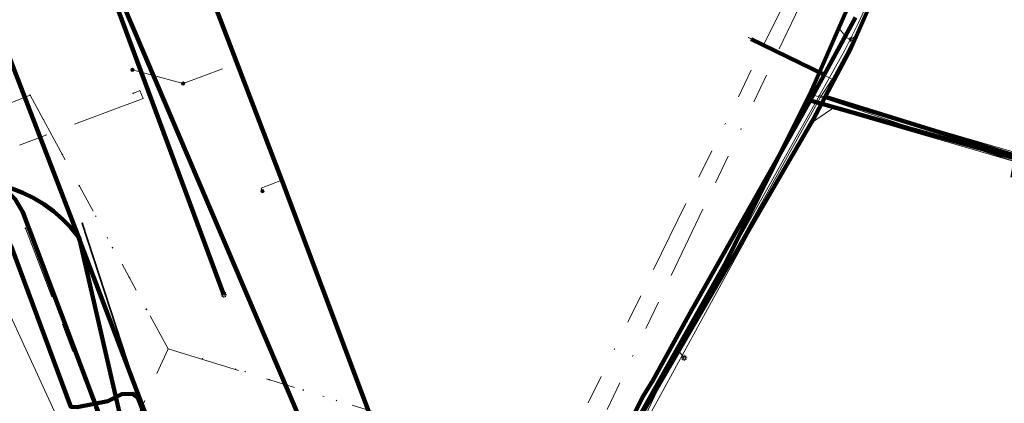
# Model space of a CAD drawing. Header units: metres. Extents: x 242122 to 243107, y 567823 to 568786.
# Tile 10 of 89: x 242335 to 242402, y 567925 to 567951. Entities that reach past the tile are written whole.
import ezdxf
from ezdxf.lldxf.tags import DXFTag

# ---------------------------------------------------------------- set-up
doc = ezdxf.new("R2010")
doc.units = ezdxf.units.M
doc.linetypes.add('RI-OVERIG-SO', pattern=[17, 5, -2, 2, -2, 0, -2, 2, -2])
for name, color, linetype, lineweight in [('B-WE-IE-MEUBILAIR_ENEXIS NETBEHEER BV-S', 7, 'Continuous', 18), ('B-WE-KL-DATA_COAXKABEL_10_ZIGGO BV-G', 90, 'KL-DATA-SO', 18), ('B-WE-KL-DATA_COAXKABEL_17_ZIGGO BV-G', 90, 'KL-DATA-SO', 18), ('B-WE-KL-DATA_HULPSTUK_KPN BV-S', 90, 'Continuous', 18), ('B-WE-KL-DATA_KABELBED_KPN BV-G', 90, 'Continuous', 100), ('B-WE-KL-DATA_KABELBED_ZIGGO BV-G', 90, 'Continuous', 100), ('B-WE-KL-DATA_MANTELBUIS_REGGEFIBER OPERATOR BV-G', 90, 'Continuous', 100), ('B-WE-KL-DATA_REGGEFIBER OPERATOR BV-G', 90, 'KL-DATA-SO', 18), ('B-WE-KL-ET_LS_230 V_ENEXIS NETBEHEER BV-G', 190, 'KL-LS-SO', 18), ('B-WE-KL-ET_LS_400 V_ENEXIS NETBEHEER BV-G', 190, 'KL-LS-SO', 18), ('B-WE-KL-ET_LS_ENEXIS NETBEHEER BV-G', 190, 'KL-LS-SO', 18), ('B-WE-KL-ET_LS_HULPSTUK_ENEXIS NETBEHEER BV-S', 190, 'Continuous', 18), ('B-WE-KL-ET_LS_KABELBED_ENEXIS NETBEHEER BV-G', 190, 'Continuous', 100), ('B-WE-KL-ET_MS_10 KV_ENEXIS NETBEHEER BV-G', 130, 'KL-MS-SO', 18), ('B-WE-KL-ET_MS_KABELBED_ENEXIS NETBEHEER BV-G', 130, 'Continuous', 100), ('B-WE-KL-GAS_LD_HULPSTUK_ENEXIS NETBEHEER BV-S', 50, 'Continuous', 18), ('B-WE-KL-GAS_LD_POLYETHYLEEN PE_32_0.1 BAR_ENEXIS NETBEHEER BV-G', 50, 'KL-GAS_LD-SO', 18), ('B-WE-KL-GAS_LD_SLAGVAST PVC_63_0.1 BAR_ENEXIS NETBEHEER BV-G', 50, 'KL-GAS_LD-SO', 18), ('B-WE-KL-WATER_HULPSTUK_WMD DRINKWATER NV-S', 170, 'Continuous', 18), ('B-WE-KL-WATER_POLYETHYLEEN PE_25_WMD DRINKWATER NV-G', 170, 'KL-WATER-SO', 18), ('B-WE-KL-WATER_POLYVINYLCHLORIDE PVC_110_WMD DRINKWATER NV-G', 170, 'KL-WATER-SO', 18), ('B-WE-RI-VRIJVERVAL_GEMEENTE TYNAARLO-G', 210, 'RI-OVERIG-SO', 18), ('B-WE-RI-VRIJVERVAL_HULPSTUK_GEMEENTE TYNAARLO-S', 210, 'Continuous', 18), ('V-WE-KL-WATER_GIETIJZER_150_WMD DRINKWATER NV-G', 170, 'V-KL-WATER-SO', 35), ('V-WE-KL-WATER_HULPSTUK_WMD DRINKWATER NV-S', 170, 'Continuous', 25)]:
    doc.layers.add(name, color=color, linetype=linetype, lineweight=lineweight)
doc.styles.add('NLCS-ISO', font='NLCS-ISO.ttf')
doc.styles.get("Standard").update_dxf_attribs({"font": 'arial.ttf'})
tags = doc.linetypes.add('KL-DATA-SO', pattern='A,4,-1,[101,NLCS.shx,S=0.5,R=0,X=0,Y=0],-1,4,-1,["D",Standard,S=1,R=0,X=-0.25,Y=-0.5],-1.5', length=12.5).pattern_tags.tags
tags[18] = DXFTag(74, 10)
tags = doc.linetypes.add('KL-GAS_LD-SO', pattern='A,4,-1,[69,NLCS.shx,S=0.5,R=0,X=0,Y=0],-1,4,-1,["L",Standard,S=1,R=0,X=0.25,Y=-0.5],-2', length=13).pattern_tags.tags
tags[18] = DXFTag(74, 10)
tags = doc.linetypes.add('KL-LS-SO', pattern='A,4,-1,[103,NLCS.shx,S=0.75,R=0,X=0,Y=0],-1,4,-1,["L",Standard,S=1,R=0,X=0,Y=-0.5],-2', length=13).pattern_tags.tags
tags[18] = DXFTag(74, 10)
tags = doc.linetypes.add('KL-MS-SO', pattern='A,4,-1,[103,NLCS.shx,S=0.75,R=0,X=0,Y=0],-1,4,-1,["M",Standard,S=1,R=0,X=0,Y=-0.5],-2', length=13).pattern_tags.tags
tags[18] = DXFTag(74, 10)
doc.linetypes.add('KL-WATER-SO', pattern='A,7,-0.5,[168,NLCS.shx,S=0.75,R=0,X=0.75,Y=0],-2', length=9.5)
doc.linetypes.add('V-KL-WATER-SO', pattern='A,3.5,[24,NLCS.shx,S=0.5,R=0,X=0,Y=0],3.5,-0.5,[168,NLCS.shx,S=0.75,R=0,X=0.75,Y=0],-2', length=9.5)

# ---------------------------------------------------------------- blocks, each defined once
blk = doc.blocks.new('SKL-WTB_HULP_OVERIG-SO')
at = {"color": 0, "linetype": 'ByBlock', "lineweight": 18}
for points in [[(-0.14, 0.14), (0.14, -0.14)], [(0.14, 0.14), (-0.14, -0.14)]]:
    blk.add_lwpolyline(points, dxfattribs=at)
at = {"color": 0, "linetype": 'ByBlock', "lineweight": 18, "style": 'NLCS-ISO', "flags": 1}
for tag, p in [('TYPE', (1.5, 0)), ('OMSCHRIJVING', (1.5, -3)), ('LABEL', (1.5, -1.5))]:
    blk.add_attdef(tag, p, '', height=1, dxfattribs=at)
blk = doc.blocks.new('SIE-MEUBILAIR_PAAL_LICHTMAST-SO')
for points in [[(-0.62, 0), (-1, 0)], [(-0.71, 0.71), (-0.44, 0.44)], [(0, 1), (0, 0.62)], [(0.44, 0.44), (0.71, 0.71)], [(1, 0), (0.62, 0)], [(-0.71, -0.71), (-0.44, -0.44)], [(0, -0.62), (0, -1)], [(0.44, -0.44), (0.71, -0.71)]]:
    blk.add_lwpolyline(points)
blk.add_circle((0, 0), 0.5)
blk = doc.blocks.new('SKL-WTB_HULP_MOF-SO')
at = {"linetype": 'ByBlock', "lineweight": 18}
h = blk.add_hatch(color=0, dxfattribs=at)
h.dxf.hatch_style = 1
h.paths.add_polyline_path([(-0.5625, 0, 1), (0.5625, 0, 1)])
at = {"color": 0, "linetype": 'ByBlock', "lineweight": 18}
blk.add_circle((0, 0), 0.5625, dxfattribs=at)
at = {"color": 0, "linetype": 'ByBlock', "lineweight": 18, "style": 'NLCS-ISO', "flags": 1}
for tag, p in [('TYPE', (1.5, 0)), ('OMSCHRIJVING', (1.5, -3)), ('LABEL', (1.5, -1.5))]:
    blk.add_attdef(tag, p, '', height=1, dxfattribs=at)
blk = doc.blocks.new('SRI-HULP_OVERIG-SO')
at = {"color": 0, "linetype": 'ByBlock', "lineweight": 18}
for points in [[(-0.14, 0.14), (0.14, -0.14)], [(0.14, 0.14), (-0.14, -0.14)]]:
    blk.add_lwpolyline(points, dxfattribs=at)
at = {"color": 0, "linetype": 'ByBlock', "lineweight": 18, "style": 'NLCS-ISO', "flags": 1}
for tag, p in [('TYPE', (1.5, 0)), ('OMSCHRIJVING', (1.5, -3)), ('LABEL', (1.5, -1.5))]:
    blk.add_attdef(tag, p, '', height=1, dxfattribs=at)

msp = doc.modelspace()

# ---------------------------------------------------------------- linework, layer by layer
at = {"layer": 'B-WE-KL-DATA_COAXKABEL_10_ZIGGO BV-G'}
msp.add_lwpolyline([(242402.721, 567940.34), (242403.143, 567941.76), (242389.531, 567945.975), (242388.702, 567944.419), (242376.889, 567924.095), (242375.963, 567921.812), (242375.408, 567919.472), (242375.406, 567918.354), (242375.467, 567916.873), (242375.714, 567915.701), (242376.45, 567912.908), (242386.339, 567887.357), (242400.894, 567848.937)], dxfattribs=at)
at = {"layer": 'B-WE-KL-DATA_COAXKABEL_17_ZIGGO BV-G'}
for points in [[(242379.747, 567823.164), (242375.295, 567835.022), (242353.976, 567890.926), (242351.914, 567893.753), (242348.963, 567901.231), (242344.948, 567911.557), (242335.023, 567937.795), (242334.914, 567938.118), (242334.773, 567938.429), (242334.601, 567938.724)], [(242334.601, 567938.724), (242334.773, 567938.429), (242334.914, 567938.118), (242335.023, 567937.795), (242344.948, 567911.557), (242348.963, 567901.231), (242351.914, 567893.753), (242353.976, 567890.926), (242375.295, 567835.022), (242379.747, 567823.164)]]:
    msp.add_lwpolyline(points, dxfattribs=at)
at = {"layer": 'B-WE-KL-DATA_KABELBED_KPN BV-G'}
for points in [[(242242.881, 568070.138), (242287.193, 568038.729), (242296.342, 568029.39), (242304.891, 568019.499), (242305.909, 568018.13), (242315.497, 568004.211), (242318.139, 568000.001), (242323.387, 567991.057), (242333.089, 567973.018), (242340.924, 567954.18), (242354.55, 567922.254), (242357.472, 567915.407), (242361.308, 567905.114), (242368.098, 567886.894), (242375.355, 567868.258), (242377.031, 567863.877), (242379.475, 567857.676), (242376.399, 567856.519), (242370.452, 567854.325), (242368.018, 567853.418)], [(242310.228, 567941.995), (242310.373, 567941.894), (242310.525, 567941.805), (242310.684, 567941.729), (242310.849, 567941.666), (242311.018, 567941.616), (242311.191, 567941.581), (242314.79, 567943.341), (242328.256, 567949.037), (242329.002, 567949.95), (242329.668, 567950.923), (242330.249, 567951.949), (242330.74, 567953.021), (242331.139, 567954.13), (242331.441, 567955.27), (242338.699, 567936.445), (242338.805, 567936.169)], [(242391.594, 567951.369), (242388.494, 567945.727), (242387.757, 567944.385), (242380.234, 567931.114), (242377.786, 567926.662), (242377.133, 567925.594), (242376.566, 567924.476), (242376.091, 567923.318), (242375.71, 567922.125), (242375.425, 567920.905), (242375.239, 567919.667), (242375.151, 567918.417), (242375.164, 567917.165), (242375.187, 567916.275), (242375.287, 567915.39), (242375.464, 567914.517), (242375.714, 567913.663), (242376.038, 567912.833), (242377.854, 567908.03), (242385.184, 567888.528), (242390.062, 567875.55)], [(242388.494, 567945.727), (242402.493, 567941.781), (242402.275, 567940.47)], [(242334.171, 567939.735), (242334.928, 567939.441), (242335.656, 567939.083), (242336.35, 567938.664), (242337.007, 567938.186), (242337.62, 567937.655), (242338.185, 567937.073), (242338.699, 567936.445), (242338.776, 567936.34), (242338.805, 567936.169)], [(242338.805, 567936.169), (242341.912, 567922.688), (242342.703, 567920.17), (242346.248, 567908.877), (242348.666, 567901.174), (242365.559, 567849.19), (242368.356, 567848.115), (242378.053, 567823.2)], [(242368.018, 567853.418), (242369.705, 567854.901), (242367.989, 567859.447), (242366.001, 567864.723), (242361.882, 567875.62), (242358.93, 567883.431), (242352.103, 567902.241), (242348.903, 567909.849), (242347.815, 567912.437), (242345.182, 567919.372), (242338.805, 567936.169)]]:
    msp.add_lwpolyline(points, dxfattribs=at)
at = {"layer": 'B-WE-KL-DATA_KABELBED_ZIGGO BV-G'}
for points in [[(242397.379, 567965.202), (242396.807, 567963.719), (242395.863, 567960.67), (242394.844, 567958.15), (242393.181, 567953.592), (242391.303, 567949.302), (242389.531, 567945.975)], [(242389.531, 567945.975), (242388.702, 567944.419), (242376.889, 567924.095), (242375.963, 567921.812), (242375.408, 567919.472), (242375.467, 567916.873), (242376.45, 567912.908)], [(242402.721, 567940.34), (242403.143, 567941.76), (242389.531, 567945.975)], [(242347.398, 567905.255), (242344.948, 567911.557), (242334.914, 567938.118), (242334.4, 567939), (242333.92, 567939.483), (242332.922, 567940.057), (242332.011, 567940.311), (242331.068, 567940.369), (242330.133, 567940.228), (242314.482, 567934.384), (242314.282, 567934.791)]]:
    msp.add_lwpolyline(points, dxfattribs=at)
at = {"layer": 'B-WE-KL-DATA_MANTELBUIS_REGGEFIBER OPERATOR BV-G'}
msp.add_lwpolyline([(242384.498, 567949.902), (242389.489, 567947.466)], dxfattribs=at)
at = {"layer": 'B-WE-KL-DATA_REGGEFIBER OPERATOR BV-G'}
for points in [[(242383.13, 567895.985), (242382.82, 567896.79), (242382.365, 567897.572), (242376.983, 567911.974), (242376.134, 567914.828), (242375.92, 567917.184), (242375.737, 567919.192), (242376.636, 567922.899), (242378.102, 567926.01), (242389.2, 567945.941), (242389.996, 567947.168), (242391.122, 567949.236), (242393.33, 567953.892), (242395.463, 567958.769), (242397.526, 567964.331), (242403.455, 567962.525), (242409.577, 567959.916)], [(242383.13, 567895.985), (242382.82, 567896.79), (242382.365, 567897.572), (242376.983, 567911.974), (242376.134, 567914.828), (242375.92, 567917.184), (242375.737, 567919.192), (242376.636, 567922.899), (242378.102, 567926.01), (242389.2, 567945.941), (242389.996, 567947.168), (242391.122, 567949.236), (242393.33, 567953.892)], [(242383.13, 567895.985), (242382.82, 567896.79), (242382.365, 567897.572), (242376.983, 567911.974), (242376.134, 567914.828), (242375.92, 567917.184), (242375.737, 567919.192), (242376.636, 567922.899), (242378.102, 567926.01), (242389.2, 567945.941), (242389.996, 567947.168), (242391.122, 567949.236), (242393.33, 567953.892)], [(242383.13, 567895.985), (242382.82, 567896.79), (242382.365, 567897.572), (242376.983, 567911.974), (242376.134, 567914.828), (242375.92, 567917.184), (242375.737, 567919.192), (242376.636, 567922.899), (242378.102, 567926.01), (242389.2, 567945.941), (242389.996, 567947.168), (242391.122, 567949.236), (242393.33, 567953.892)], [(242383.13, 567895.985), (242382.82, 567896.79), (242382.365, 567897.572), (242376.983, 567911.974), (242376.134, 567914.828), (242375.92, 567917.184), (242375.737, 567919.192), (242376.636, 567922.899), (242378.102, 567926.01), (242389.2, 567945.941), (242389.996, 567947.168), (242391.122, 567949.236), (242393.33, 567953.892)], [(242383.13, 567895.985), (242382.82, 567896.79), (242382.365, 567897.572), (242376.983, 567911.974), (242376.134, 567914.828), (242375.92, 567917.184), (242375.737, 567919.192), (242376.636, 567922.899), (242378.102, 567926.01), (242389.2, 567945.941), (242389.996, 567947.168), (242391.122, 567949.236), (242393.33, 567953.892)], [(242383.13, 567895.985), (242382.82, 567896.79), (242382.365, 567897.572), (242376.983, 567911.974), (242376.134, 567914.828), (242375.92, 567917.184), (242375.737, 567919.192), (242376.636, 567922.899), (242378.102, 567926.01), (242389.2, 567945.941), (242389.996, 567947.168), (242391.122, 567949.236), (242393.33, 567953.892)], [(242384.29, 567950.01), (242384.76, 567949.78)], [(242384.758, 567949.776), (242384.295, 567950.008)], [(242383.13, 567895.985), (242382.82, 567896.79), (242382.365, 567897.572), (242376.983, 567911.974), (242376.134, 567914.828), (242375.737, 567919.192), (242376.636, 567922.899), (242378.102, 567926.01), (242389.2, 567945.941), (242389.996, 567947.168), (242384.758, 567949.775)], [(242383.13, 567895.985), (242382.82, 567896.79), (242382.365, 567897.572), (242376.983, 567911.974), (242376.134, 567914.828), (242375.92, 567917.184), (242375.737, 567919.192), (242376.636, 567922.899), (242378.102, 567926.01), (242389.2, 567945.941), (242394.762, 567944.099), (242403.306, 567941.271), (242403.012, 567940.257)]]:
    msp.add_lwpolyline(points, dxfattribs=at)
at = {"layer": 'B-WE-KL-ET_LS_230 V_ENEXIS NETBEHEER BV-G'}
for points in [[(242365.273, 567906.371), (242364.488, 567908.345), (242363.34, 567911.524), (242352.548, 567940.3), (242347.933, 567952.33), (242347.165, 567954.025)], [(242344.675, 567953.024), (242344.564, 567952.98), (242341.43, 567951.818), (242348.593, 567932.5)]]:
    msp.add_lwpolyline(points, dxfattribs=at)
at = {"layer": 'B-WE-KL-ET_LS_400 V_ENEXIS NETBEHEER BV-G'}
for points in [[(242405.649, 567995.448), (242403.657, 567987.95), (242403.273, 567986.531), (242402.883, 567985.115), (242402.485, 567983.701), (242402.079, 567982.29), (242401.668, 567980.881), (242398.399, 567970.792), (242397.811, 567968.995), (242393.369, 567957.315), (242388.351, 567945.87), (242382.772, 567934.688), (242379.574, 567929.014), (242376.644, 567923.798), (242376.156, 567922.875), (242375.751, 567921.914), (242375.432, 567920.921), (242375.2, 567919.904), (242375.058, 567918.871), (242375.006, 567917.83), (242375.046, 567916.787), (242375.176, 567915.753), (242375.324, 567915.065), (242368.762, 567912.624)], [(242365.273, 567906.371), (242365.954, 567906.573), (242364.318, 567910.971), (242375.324, 567915.065), (242375.176, 567915.753), (242375.046, 567916.787), (242375.006, 567917.83), (242375.058, 567918.871), (242375.2, 567919.904), (242375.432, 567920.921), (242375.751, 567921.914), (242376.156, 567922.875), (242376.644, 567923.798), (242379.574, 567929.014), (242382.772, 567934.688), (242388.351, 567945.87), (242388.515, 567946.243), (242393.369, 567957.315), (242397.811, 567968.995), (242398.399, 567970.792), (242401.668, 567980.881)], [(242365.273, 567906.371), (242364.488, 567908.345), (242363.34, 567911.524), (242352.548, 567940.3), (242347.933, 567952.33), (242347.165, 567954.025), (242340.68, 567968.189), (242340.202, 567969.39), (242340.593, 567969.542), (242340.804, 567969.823)], [(242390.459, 567950.677), (242390.463, 567950.647), (242391.003, 567949.988), (242391.335, 567949.873)], [(242388.515, 567946.243), (242388.886, 567946.029), (242402.687, 567942.016), (242403.028, 567941.397), (242402.442, 567939.38)], [(242352.548, 567940.3), (242351.149, 567939.757), (242351.227, 567939.554)], [(242379.512, 567928.903), (242379.584, 567928.638), (242379.922, 567928.203)]]:
    msp.add_lwpolyline(points, dxfattribs=at)
at = {"layer": 'B-WE-KL-ET_LS_ENEXIS NETBEHEER BV-G'}
for points in [[(242348.517, 567947.884), (242345.826, 567946.873)], [(242342.373, 567947.803), (242345.826, 567946.873)]]:
    msp.add_lwpolyline(points, dxfattribs=at)
at = {"layer": 'B-WE-KL-ET_LS_KABELBED_ENEXIS NETBEHEER BV-G'}
for points in [[(242375.324, 567915.065), (242375.176, 567915.753), (242375.046, 567916.787), (242375.006, 567917.83), (242375.058, 567918.871), (242375.2, 567919.904), (242375.432, 567920.921), (242375.751, 567921.914), (242376.156, 567922.875), (242376.644, 567923.798), (242379.574, 567929.014), (242382.772, 567934.688), (242388.351, 567945.87), (242388.515, 567946.243), (242393.369, 567957.315), (242397.811, 567968.995), (242398.399, 567970.792), (242401.668, 567980.881)], [(242365.273, 567906.371), (242364.488, 567908.345), (242363.34, 567911.524), (242352.548, 567940.3), (242347.933, 567952.33), (242347.165, 567954.025)], [(242344.675, 567953.024), (242344.564, 567952.98), (242341.43, 567951.818), (242348.593, 567932.5)]]:
    msp.add_lwpolyline(points, dxfattribs=at)
at = {"layer": 'B-WE-KL-ET_MS_10 KV_ENEXIS NETBEHEER BV-G'}
msp.add_lwpolyline([(242343.402, 567923.801), (242342.749, 567925.513), (242342.402, 567925.764), (242341.646, 567925.739), (242340.701, 567925.251), (242338.621, 567924.84), (242338.183, 567924.87), (242334.123, 567935.797), (242333.488, 567936.586), (242332.318, 567937.682), (242331.705, 567938.079), (242331.586, 567938.187), (242331.45, 567938.273), (242331.301, 567938.334), (242331.144, 567938.368), (242330.983, 567938.374), (242330.824, 567938.352), (242330.671, 567938.303), (242312.357, 567930.617), (242306.797, 567927.856), (242277.94, 567912.103), (242255.19, 567899.036), (242239.378, 567890.521), (242229.255, 567885.056)], dxfattribs=at)
at = {"layer": 'B-WE-KL-ET_MS_KABELBED_ENEXIS NETBEHEER BV-G'}
msp.add_lwpolyline([(242343.402, 567923.801), (242342.749, 567925.513), (242342.402, 567925.764), (242341.646, 567925.739), (242340.701, 567925.251), (242338.621, 567924.84), (242338.183, 567924.87), (242334.123, 567935.797), (242333.488, 567936.586), (242332.318, 567937.682), (242331.705, 567938.079), (242331.586, 567938.187), (242331.45, 567938.273), (242331.301, 567938.334), (242331.144, 567938.368), (242330.983, 567938.374), (242330.824, 567938.352), (242330.671, 567938.303), (242312.357, 567930.617)], dxfattribs=at)
at = {"layer": 'B-WE-KL-GAS_LD_POLYETHYLEEN PE_32_0.1 BAR_ENEXIS NETBEHEER BV-G'}
msp.add_lwpolyline([(242389.131, 567946.063), (242402.715, 567942.113), (242402.825, 567942.073), (242402.916, 567942.022), (242402.988, 567941.96), (242403.04, 567941.888), (242403.073, 567941.805), (242403.087, 567941.712), (242403.081, 567941.608), (242403.056, 567941.493), (242402.442, 567939.38)], dxfattribs=at)
at = {"layer": 'B-WE-KL-GAS_LD_SLAGVAST PVC_63_0.1 BAR_ENEXIS NETBEHEER BV-G'}
for points in [[(242406.274, 567833.733), (242377.78, 567909.56), (242376.482, 567913), (242376.082, 567914.419), (242375.806, 567915.868), (242375.658, 567917.335), (242375.639, 567918.817), (242375.684, 567919.637), (242375.887, 567920.898), (242376.201, 567922.142), (242376.622, 567923.355), (242377.147, 567924.527), (242377.538, 567925.228), (242377.943, 567926.095), (242378.043, 567926.249), (242379.366, 567928.596), (242390.862, 567949.159), (242391.766, 567950.973), (242393.474, 567954.694)], [(242377.69, 567823.164), (242348.112, 567900.533), (242329.91, 567940.089), (242317.011, 567935.643), (242314.795, 567934.419)]]:
    msp.add_lwpolyline(points, dxfattribs=at)
at = {"layer": 'B-WE-KL-WATER_POLYETHYLEEN PE_25_WMD DRINKWATER NV-G'}
msp.add_lwpolyline([(242402.303, 567938.9), (242403.028, 567941.397), (242390.016, 567945.178), (242388.46, 567944.116)], dxfattribs=at)
at = {"layer": 'B-WE-KL-WATER_POLYVINYLCHLORIDE PVC_110_WMD DRINKWATER NV-G'}
msp.add_lwpolyline([(242379.543, 567906.845), (242375.917, 567916.486), (242376.883, 567923.046), (242385.618, 567939.039), (242389.471, 567945.921), (242394.151, 567955.28), (242397.461, 567963.521), (242400.415, 567973.124), (242402.345, 567981.354)], dxfattribs=at)
at = {"layer": 'B-WE-RI-VRIJVERVAL_GEMEENTE TYNAARLO-G'}
for points in [[(242371.673, 567918.375), (242390.681, 567958.207)], [(242370.322, 567918.864), (242389.111, 567957.186)], [(242315.047, 567938.06), (242335.408, 567946.084)], [(242342.421, 567946.207), (242342.883, 567946.407), (242343.106, 567945.869), (242331.674, 567941.55), (242330.587, 567944.184)], [(242335.408, 567946.084), (242344.805, 567928.814)], [(242335.088, 567937.031), (242353.725, 567888.75)], [(242328.32, 567921.312), (242328.54, 567920.732), (242336.06, 567922.137), (242341.14, 567920.759), (242344.805, 567928.814)], [(242344.805, 567928.814), (242363.449, 567923.119)]]:
    msp.add_lwpolyline(points, dxfattribs=at)
at = {"layer": 'V-WE-KL-WATER_GIETIJZER_150_WMD DRINKWATER NV-G'}
msp.add_lwpolyline([(242338.967, 567937.37), (242344.309, 567920.996), (242348.391, 567910.085)], dxfattribs=at)

# ---------------------------------------------------------------- block references
at = {"layer": 'B-WE-IE-MEUBILAIR_ENEXIS NETBEHEER BV-S', "xscale": 0.2, "yscale": 0.2, "zscale": 0.2}
for p in [(242391.335, 567949.873), (242348.593, 567932.5), (242379.922, 567928.203)]:
    msp.add_blockref('SIE-MEUBILAIR_PAAL_LICHTMAST-SO', p, dxfattribs=at)
at = {"layer": 'B-WE-KL-DATA_HULPSTUK_KPN BV-S', "xscale": 0.2, "yscale": 0.2, "zscale": 0.2}
for p in [(242388.494, 567945.727), (242338.805, 567936.169)]:
    msp.add_blockref('SKL-WTB_HULP_OVERIG-SO', p, dxfattribs=at)
at = {"layer": 'B-WE-KL-ET_LS_HULPSTUK_ENEXIS NETBEHEER BV-S', "xscale": 0.2, "yscale": 0.2, "zscale": 0.2}
for p in [(242390.459, 567950.677), (242342.373, 567947.803), (242349.497, 567948.252), (242345.826, 567946.873), (242388.515, 567946.243), (242352.548, 567940.3), (242351.227, 567939.554), (242379.512, 567928.903)]:
    msp.add_blockref('SKL-WTB_HULP_MOF-SO', p, dxfattribs=at)
at = {"layer": 'B-WE-KL-GAS_LD_HULPSTUK_ENEXIS NETBEHEER BV-S', "xscale": 0.2, "yscale": 0.2, "zscale": 0.2}
msp.add_blockref('SKL-WTB_HULP_OVERIG-SO', (242389.131, 567946.063), dxfattribs=at)
at = {"layer": 'B-WE-KL-WATER_HULPSTUK_WMD DRINKWATER NV-S', "xscale": 0.2, "yscale": 0.2, "zscale": 0.2}
msp.add_blockref('SKL-WTB_HULP_OVERIG-SO', (242388.46, 567944.116), dxfattribs=at)
at = {"layer": 'B-WE-RI-VRIJVERVAL_HULPSTUK_GEMEENTE TYNAARLO-S', "xscale": 0.2, "yscale": 0.2, "zscale": 0.2}
for p in [(242335.408, 567946.084), (242342.421, 567946.207), (242336.324, 567944.425), (242337.61, 567942.05), (242338.752, 567939.924), (242339.881, 567937.85), (242335.088, 567937.031), (242341.02, 567935.707), (242342.175, 567933.66), (242343.327, 567931.51), (242344.805, 567928.814), (242347.133, 567928.137), (242349.39, 567927.429), (242350.047, 567927.271), (242351.687, 567926.72), (242354.001, 567926.013), (242356.271, 567925.304)]:
    msp.add_blockref('SRI-HULP_OVERIG-SO', p, dxfattribs=at)
at = {"layer": 'V-WE-KL-WATER_HULPSTUK_WMD DRINKWATER NV-S', "xscale": 0.2, "yscale": 0.2, "zscale": 0.2}
msp.add_blockref('SKL-WTB_HULP_OVERIG-SO', (242338.967, 567937.37), dxfattribs=at)

doc.saveas('drawing.dxf')
